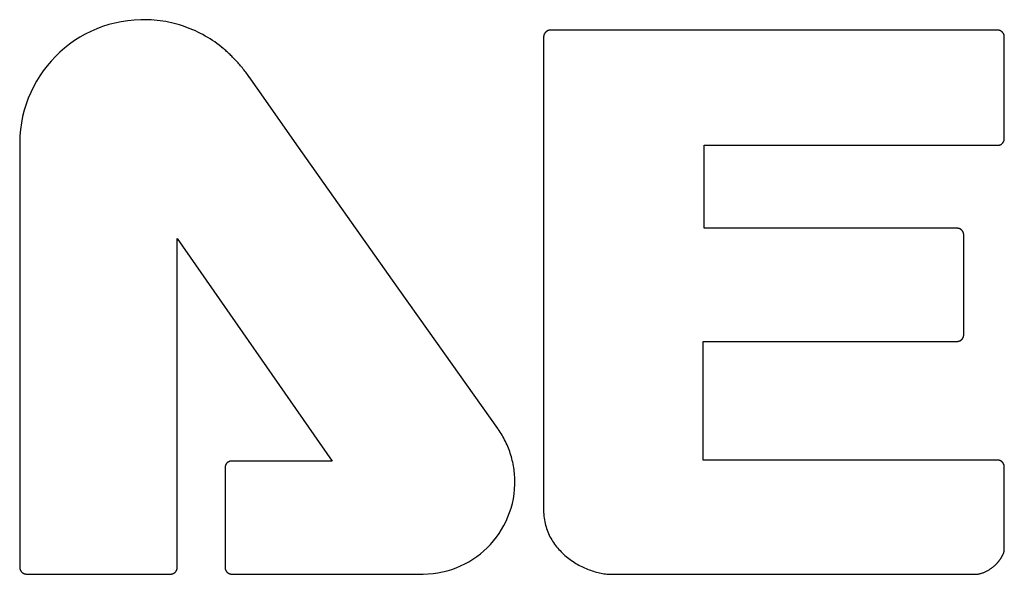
# Model space of a CAD drawing. Extents: x 35 to 740, y 146 to 443.
# Tile 4 of 14: x 102.74 to 111.18, y 288.39 to 293.15. Entities that reach past the tile are written whole.
import ezdxf

# ---------------------------------------------------------------- set-up
doc = ezdxf.new("R2010")
doc.units = 0
doc.header["$LTSCALE"] = 46.255
doc.layers.add('7_ALL_FEATURES', color=7, linetype='CONTINUOUS')

msp = doc.modelspace()

# ---------------------------------------------------------------- linework, layer by layer
at = {"layer": '7_ALL_FEATURES', "color": 0, "linetype": 'Continuous'}
for p, q in [((103.5035, 293.1114), (103.4514, 293.0946)), ((103.5568, 293.1254), (103.5035, 293.1114)), ((103.6111, 293.1368), (103.5568, 293.1254)), ((103.6664, 293.1454), (103.6111, 293.1368)), ((103.7226, 293.1511), (103.6664, 293.1454)), ((103.7796, 293.1538), (103.7226, 293.1511)), ((103.8182, 293.154), (103.7796, 293.1538)), ((103.8436, 293.1533), (103.8182, 293.154)), ((103.8689, 293.1521), (103.8436, 293.1533)), ((103.8941, 293.1502), (103.8689, 293.1521)), ((103.919, 293.1478), (103.8941, 293.1502)), ((103.9438, 293.1449), (103.919, 293.1478)), ((103.9685, 293.1413), (103.9438, 293.1449)), ((103.9929, 293.1372), (103.9685, 293.1413)), ((104.0171, 293.1326), (103.9929, 293.1372)), ((104.0412, 293.1274), (104.0171, 293.1326)), ((104.065, 293.1217), (104.0412, 293.1274)), ((104.0886, 293.1155), (104.065, 293.1217)), ((104.112, 293.1087), (104.0886, 293.1155)), ((104.1352, 293.1014), (104.112, 293.1087)), ((103.3027, 293.0293), (103.2559, 293.0028)), ((103.3509, 293.0535), (103.3027, 293.0293)), ((103.4005, 293.0753), (103.3509, 293.0535)), ((103.4514, 293.0946), (103.4005, 293.0753)), ((104.1581, 293.0936), (104.1352, 293.1014)), ((104.1808, 293.0853), (104.1581, 293.0936)), ((104.2033, 293.0766), (104.1808, 293.0853)), ((104.2254, 293.0673), (104.2033, 293.0766)), ((104.2474, 293.0576), (104.2254, 293.0673)), ((104.269, 293.0473), (104.2474, 293.0576)), ((104.2904, 293.0366), (104.269, 293.0473)), ((104.3115, 293.0255), (104.2904, 293.0366)), ((104.3323, 293.0139), (104.3115, 293.0255)), ((107.2348, 293.018), (107.2345, 293.0166)), ((107.2351, 293.0194), (107.2348, 293.018)), ((107.2355, 293.0208), (107.2351, 293.0194)), ((107.2359, 293.0222), (107.2355, 293.0208)), ((107.2363, 293.0236), (107.2359, 293.0222)), ((107.2368, 293.025), (107.2363, 293.0236)), ((107.2373, 293.0264), (107.2368, 293.025)), ((107.2379, 293.0277), (107.2373, 293.0264)), ((107.2385, 293.0291), (107.2379, 293.0277)), ((107.2391, 293.0304), (107.2385, 293.0291)), ((107.2397, 293.0317), (107.2391, 293.0304)), ((107.2404, 293.0329), (107.2397, 293.0317)), ((107.2412, 293.0342), (107.2404, 293.0329)), ((107.2419, 293.0354), (107.2412, 293.0342)), ((107.2427, 293.0366), (107.2419, 293.0354)), ((107.2435, 293.0378), (107.2427, 293.0366)), ((107.2444, 293.0389), (107.2435, 293.0378)), ((107.2453, 293.0401), (107.2444, 293.0389)), ((107.2462, 293.0412), (107.2453, 293.0401)), ((107.2471, 293.0422), (107.2462, 293.0412)), ((107.2481, 293.0433), (107.2471, 293.0422)), ((107.2491, 293.0443), (107.2481, 293.0433)), ((107.2501, 293.0452), (107.2491, 293.0443)), ((107.2511, 293.0462), (107.2501, 293.0452)), ((107.2522, 293.0472), (107.2511, 293.0462)), ((107.2532, 293.0482), (107.2522, 293.0472)), ((107.2542, 293.0492), (107.2532, 293.0482)), ((107.2552, 293.0502), (107.2542, 293.0492)), ((107.2563, 293.0512), (107.2552, 293.0502)), ((107.2574, 293.0521), (107.2563, 293.0512)), ((107.2586, 293.053), (107.2574, 293.0521)), ((107.2597, 293.0539), (107.2586, 293.053)), ((107.2609, 293.0547), (107.2597, 293.0539)), ((107.2621, 293.0555), (107.2609, 293.0547)), ((107.2633, 293.0562), (107.2621, 293.0555)), ((107.2646, 293.057), (107.2633, 293.0562)), ((107.2659, 293.0577), (107.2646, 293.057)), ((107.2671, 293.0583), (107.2659, 293.0577)), ((107.2684, 293.059), (107.2671, 293.0583)), ((107.2698, 293.0596), (107.2684, 293.059)), ((107.2711, 293.0601), (107.2698, 293.0596)), ((107.2724, 293.0606), (107.2711, 293.0601)), ((107.2738, 293.0611), (107.2724, 293.0606)), ((107.2751, 293.0616), (107.2738, 293.0611)), ((107.2765, 293.062), (107.2751, 293.0616)), ((107.2779, 293.0624), (107.2765, 293.062)), ((107.2793, 293.0627), (107.2779, 293.0624)), ((107.2807, 293.063), (107.2793, 293.0627)), ((107.2821, 293.0633), (107.2807, 293.063)), ((107.2835, 293.0635), (107.2821, 293.0633)), ((107.2849, 293.0637), (107.2835, 293.0635)), ((107.2863, 293.0639), (107.2849, 293.0637)), ((107.2878, 293.064), (107.2863, 293.0639)), ((107.2892, 293.064), (107.2878, 293.064)), ((107.2906, 293.0641), (107.2892, 293.064)), ((111.1283, 293.0641), (107.2906, 293.0641)), ((111.1297, 293.064), (111.1283, 293.0641)), ((111.1312, 293.064), (111.1297, 293.064)), ((111.1326, 293.0639), (111.1312, 293.064)), ((111.134, 293.0637), (111.1326, 293.0639)), ((111.1355, 293.0636), (111.134, 293.0637)), ((111.1369, 293.0634), (111.1355, 293.0636)), ((111.1383, 293.0631), (111.1369, 293.0634)), ((111.1397, 293.0628), (111.1383, 293.0631)), ((111.1411, 293.0625), (111.1397, 293.0628)), ((111.1424, 293.0621), (111.1411, 293.0625)), ((111.1438, 293.0617), (111.1424, 293.0621)), ((111.1452, 293.0613), (111.1438, 293.0617)), ((111.1465, 293.0608), (111.1452, 293.0613)), ((111.1478, 293.0603), (111.1465, 293.0608)), ((111.1491, 293.0597), (111.1478, 293.0603)), ((111.1504, 293.0591), (111.1491, 293.0597)), ((111.1517, 293.0585), (111.1504, 293.0591)), ((111.1529, 293.0579), (111.1517, 293.0585)), ((111.1542, 293.0572), (111.1529, 293.0579)), ((111.1554, 293.0565), (111.1542, 293.0572)), ((111.1566, 293.0557), (111.1554, 293.0565)), ((111.1578, 293.0549), (111.1566, 293.0557)), ((111.159, 293.0541), (111.1578, 293.0549)), ((111.1601, 293.0532), (111.159, 293.0541)), ((111.1612, 293.0523), (111.1601, 293.0532)), ((111.1623, 293.0514), (111.1612, 293.0523)), ((111.1634, 293.0505), (111.1623, 293.0514)), ((111.1645, 293.0495), (111.1634, 293.0505)), ((111.1655, 293.0485), (111.1645, 293.0495)), ((111.1665, 293.0474), (111.1655, 293.0485)), ((111.1675, 293.0464), (111.1665, 293.0474)), ((111.1685, 293.0455), (111.1675, 293.0464)), ((111.1695, 293.0445), (111.1685, 293.0455)), ((111.1705, 293.0435), (111.1695, 293.0445)), ((111.1714, 293.0425), (111.1705, 293.0435)), ((111.1723, 293.0415), (111.1714, 293.0425)), ((111.1732, 293.0404), (111.1723, 293.0415)), ((111.1741, 293.0393), (111.1732, 293.0404)), ((111.1749, 293.0381), (111.1741, 293.0393)), ((111.1757, 293.0369), (111.1749, 293.0381)), ((111.1764, 293.0357), (111.1757, 293.0369)), ((111.1772, 293.0345), (111.1764, 293.0357)), ((111.1779, 293.0333), (111.1772, 293.0345)), ((111.1785, 293.032), (111.1779, 293.0333)), ((111.1792, 293.0307), (111.1785, 293.032)), ((111.1798, 293.0294), (111.1792, 293.0307)), ((111.1804, 293.0281), (111.1798, 293.0294)), ((111.1809, 293.0268), (111.1804, 293.0281)), ((111.1814, 293.0254), (111.1809, 293.0268)), ((111.1819, 293.024), (111.1814, 293.0254)), ((111.1823, 293.0226), (111.1819, 293.024)), ((111.1827, 293.0212), (111.1823, 293.0226)), ((111.183, 293.0198), (111.1827, 293.0212)), ((111.1834, 293.0184), (111.183, 293.0198)), ((111.1836, 293.017), (111.1834, 293.0184)), ((103.1669, 292.943), (103.1248, 292.9099)), ((103.2106, 292.974), (103.1669, 292.943)), ((103.2559, 293.0028), (103.2106, 292.974)), ((104.3528, 293.0019), (104.3323, 293.0139)), ((104.3729, 292.9894), (104.3528, 293.0019)), ((104.3928, 292.9765), (104.3729, 292.9894)), ((104.4124, 292.9631), (104.3928, 292.9765)), ((104.4316, 292.9494), (104.4124, 292.9631)), ((104.4505, 292.9352), (104.4316, 292.9494)), ((104.4691, 292.9206), (104.4505, 292.9352)), ((107.2337, 293.0093), (107.2336, 293.0079)), ((107.2336, 293.0079), (107.2336, 288.9406)), ((107.2339, 293.0122), (107.2337, 293.0108)), ((107.2337, 293.0108), (107.2337, 293.0093)), ((107.234, 293.0137), (107.2339, 293.0122)), ((107.2342, 293.0151), (107.234, 293.0137)), ((107.2345, 293.0166), (107.2342, 293.0151)), ((111.1839, 293.0155), (111.1836, 293.017)), ((111.1841, 293.0141), (111.1839, 293.0155)), ((111.1843, 293.0126), (111.1841, 293.0141)), ((111.1844, 293.0112), (111.1843, 293.0126)), ((111.1845, 293.0097), (111.1844, 293.0112)), ((111.1845, 293.0083), (111.1845, 293.0097)), ((111.1845, 293.0069), (111.1845, 293.0083)), ((111.1845, 292.1336), (111.1845, 293.0069)), ((103.0846, 292.8747), (103.0461, 292.8376)), ((103.1248, 292.9099), (103.0846, 292.8747)), ((104.4864, 292.9063), (104.4691, 292.9206)), ((104.4933, 292.9005), (104.4864, 292.9063)), ((104.5003, 292.8945), (104.4933, 292.9005)), ((104.5074, 292.8883), (104.5003, 292.8945)), ((104.5146, 292.8819), (104.5074, 292.8883)), ((104.5219, 292.8752), (104.5146, 292.8819)), ((104.5292, 292.8685), (104.5219, 292.8752)), ((104.5366, 292.8615), (104.5292, 292.8685)), ((104.5441, 292.8543), (104.5366, 292.8615)), ((104.5516, 292.847), (104.5441, 292.8543)), ((103.0096, 292.7987), (102.975, 292.7579)), ((103.0461, 292.8376), (103.0096, 292.7987)), ((104.5592, 292.8396), (104.5516, 292.847)), ((104.5667, 292.8319), (104.5592, 292.8396)), ((104.5744, 292.8242), (104.5667, 292.8319)), ((104.582, 292.8163), (104.5744, 292.8242)), ((104.5896, 292.8082), (104.582, 292.8163)), ((104.5972, 292.8), (104.5896, 292.8082)), ((104.6049, 292.7917), (104.5972, 292.8)), ((104.6125, 292.7833), (104.6049, 292.7917)), ((104.6201, 292.7748), (104.6125, 292.7833)), ((104.6276, 292.7662), (104.6201, 292.7748)), ((104.6351, 292.7574), (104.6276, 292.7662)), ((102.9425, 292.7154), (102.9121, 292.6712)), ((102.975, 292.7579), (102.9425, 292.7154)), ((104.6426, 292.7486), (104.6351, 292.7574)), ((104.65, 292.7397), (104.6426, 292.7486)), ((104.6573, 292.7307), (104.65, 292.7397)), ((104.6646, 292.7217), (104.6573, 292.7307)), ((104.6718, 292.7126), (104.6646, 292.7217)), ((104.6789, 292.7034), (104.6718, 292.7126)), ((104.6859, 292.6941), (104.6789, 292.7034)), ((104.6928, 292.6848), (104.6859, 292.6941)), ((104.6996, 292.6755), (104.6928, 292.6848)), ((102.8839, 292.6255), (102.8581, 292.5783)), ((102.9121, 292.6712), (102.8839, 292.6255)), ((104.7092, 292.662), (104.6996, 292.6755)), ((104.7098, 292.662), (104.7092, 292.662)), ((104.7231, 292.6428), (104.7098, 292.662)), ((104.7766, 292.5659), (104.7231, 292.6428)), ((102.8345, 292.5296), (102.8135, 292.4796)), ((102.8581, 292.5783), (102.8345, 292.5296)), ((104.851, 292.4598), (104.7766, 292.5659)), ((102.7949, 292.4284), (102.7789, 292.376)), ((102.8135, 292.4796), (102.7949, 292.4284)), ((104.9781, 292.279), (104.851, 292.4598)), ((102.7789, 292.376), (102.7656, 292.3224)), ((102.7551, 292.2678), (102.7473, 292.2123)), ((102.7656, 292.3224), (102.7551, 292.2678)), ((105.1316, 292.0611), (104.9781, 292.279)), ((102.7473, 292.2123), (102.7425, 292.1558)), ((102.7406, 292.0922), (102.7402, 292.0915)), ((102.7402, 292.0915), (102.7402, 289.9861)), ((102.7425, 292.1558), (102.7406, 292.0986)), ((102.7406, 292.0986), (102.7406, 292.0922)), ((111.1623, 292.0877), (111.1634, 292.0886)), ((111.1634, 292.0886), (111.1645, 292.0895)), ((111.1645, 292.0895), (111.1655, 292.0904)), ((111.1655, 292.0904), (111.1665, 292.0914)), ((111.1665, 292.0914), (111.1675, 292.0924)), ((111.1675, 292.0924), (111.1685, 292.0935)), ((111.1685, 292.0935), (111.1695, 292.0946)), ((111.1695, 292.0946), (111.1705, 292.0957)), ((111.1705, 292.0957), (111.1714, 292.0969)), ((111.1714, 292.0969), (111.1723, 292.0981)), ((111.1723, 292.0981), (111.1732, 292.0993)), ((111.1732, 292.0993), (111.1741, 292.1005)), ((111.1741, 292.1005), (111.1749, 292.1017)), ((111.1749, 292.1017), (111.1757, 292.1029)), ((111.1757, 292.1029), (111.1764, 292.1042)), ((111.1764, 292.1042), (111.1772, 292.1055)), ((111.1772, 292.1055), (111.1779, 292.1067)), ((111.1779, 292.1067), (111.1785, 292.108)), ((111.1785, 292.108), (111.1792, 292.1094)), ((111.1792, 292.1094), (111.1798, 292.1107)), ((111.1798, 292.1107), (111.1804, 292.112)), ((111.1804, 292.112), (111.1809, 292.1134)), ((111.1809, 292.1134), (111.1814, 292.1148)), ((111.1814, 292.1148), (111.1819, 292.1162)), ((111.1819, 292.1162), (111.1823, 292.1176)), ((111.1823, 292.1176), (111.1827, 292.119)), ((111.1827, 292.119), (111.183, 292.1204)), ((111.183, 292.1204), (111.1834, 292.1218)), ((111.1834, 292.1218), (111.1836, 292.1233)), ((111.1836, 292.1233), (111.1839, 292.1248)), ((111.1839, 292.1248), (111.1841, 292.1262)), ((111.1841, 292.1262), (111.1843, 292.1277)), ((111.1843, 292.1277), (111.1844, 292.1292)), ((111.1844, 292.1292), (111.1845, 292.1307)), ((111.1845, 292.1322), (111.1845, 292.1336)), ((111.1845, 292.1307), (111.1845, 292.1322)), ((105.3515, 291.7495), (105.1316, 292.0611)), ((108.6103, 292.0763), (108.6148, 292.0765)), ((108.6103, 291.3645), (108.6103, 292.0763)), ((108.6148, 292.0765), (111.1283, 292.0765)), ((111.1283, 292.0765), (111.1297, 292.0765)), ((111.1297, 292.0765), (111.1312, 292.0765)), ((111.1312, 292.0765), (111.1326, 292.0766)), ((111.1326, 292.0766), (111.134, 292.0767)), ((111.134, 292.0767), (111.1355, 292.0769)), ((111.1355, 292.0769), (111.1369, 292.0771)), ((111.1369, 292.0771), (111.1383, 292.0773)), ((111.1383, 292.0773), (111.1397, 292.0776)), ((111.1397, 292.0776), (111.1411, 292.0778)), ((111.1411, 292.0778), (111.1424, 292.0782)), ((111.1424, 292.0782), (111.1438, 292.0785)), ((111.1438, 292.0785), (111.1452, 292.0789)), ((111.1452, 292.0789), (111.1465, 292.0793)), ((111.1465, 292.0793), (111.1478, 292.0798)), ((111.1478, 292.0798), (111.1491, 292.0803)), ((111.1491, 292.0803), (111.1504, 292.0808)), ((111.1504, 292.0808), (111.1517, 292.0813)), ((111.1517, 292.0813), (111.1529, 292.0819)), ((111.1529, 292.0819), (111.1542, 292.0825)), ((111.1542, 292.0825), (111.1554, 292.0832)), ((111.1554, 292.0832), (111.1566, 292.0839)), ((111.1566, 292.0839), (111.1578, 292.0846)), ((111.1578, 292.0846), (111.159, 292.0853)), ((111.159, 292.0853), (111.1601, 292.0861)), ((111.1601, 292.0861), (111.1612, 292.0869)), ((111.1612, 292.0869), (111.1623, 292.0877)), ((105.9867, 290.8509), (105.3515, 291.7495)), ((108.6117, 291.3639), (108.6103, 291.3645)), ((110.7804, 291.3639), (108.6117, 291.3639)), ((110.7819, 291.3638), (110.7804, 291.3639)), ((110.7834, 291.3637), (110.7819, 291.3638)), ((110.7849, 291.3636), (110.7834, 291.3637)), ((110.7864, 291.3635), (110.7849, 291.3636)), ((110.7879, 291.3633), (110.7864, 291.3635)), ((110.7894, 291.3631), (110.7879, 291.3633)), ((110.7908, 291.3628), (110.7894, 291.3631)), ((110.7923, 291.3626), (110.7908, 291.3628)), ((110.7937, 291.3622), (110.7923, 291.3626)), ((110.7951, 291.3619), (110.7937, 291.3622)), ((110.7965, 291.3615), (110.7951, 291.3619)), ((110.7979, 291.3611), (110.7965, 291.3615)), ((110.7993, 291.3606), (110.7979, 291.3611)), ((110.8007, 291.3601), (110.7993, 291.3606)), ((110.802, 291.3596), (110.8007, 291.3601)), ((110.8033, 291.359), (110.802, 291.3596)), ((110.8046, 291.3585), (110.8033, 291.359)), ((110.8059, 291.3578), (110.8046, 291.3585)), ((110.8072, 291.3572), (110.8059, 291.3578)), ((110.8084, 291.3565), (110.8072, 291.3572)), ((110.8097, 291.3557), (110.8084, 291.3565)), ((110.8109, 291.355), (110.8097, 291.3557)), ((110.8121, 291.3542), (110.8109, 291.355)), ((110.8133, 291.3533), (110.8121, 291.3542)), ((110.8144, 291.3525), (110.8133, 291.3533)), ((110.8156, 291.3516), (110.8144, 291.3525)), ((110.8167, 291.3506), (110.8156, 291.3516)), ((110.8178, 291.3496), (110.8167, 291.3506)), ((110.8188, 291.3486), (110.8178, 291.3496)), ((110.8199, 291.3476), (110.8188, 291.3486)), ((110.8209, 291.3465), (110.8199, 291.3476)), ((110.8219, 291.3454), (110.8209, 291.3465)), ((110.8228, 291.3443), (110.8219, 291.3454)), ((110.8238, 291.3431), (110.8228, 291.3443)), ((110.8246, 291.342), (110.8238, 291.3431)), ((110.8255, 291.3409), (110.8246, 291.342)), ((110.8263, 291.3397), (110.8255, 291.3409)), ((110.8271, 291.3385), (110.8263, 291.3397)), ((110.8279, 291.3373), (110.8271, 291.3385)), ((110.8287, 291.3361), (110.8279, 291.3373)), ((110.8294, 291.3349), (110.8287, 291.3361)), ((110.83, 291.3337), (110.8294, 291.3349)), ((110.8307, 291.3325), (110.83, 291.3337)), ((110.8313, 291.3312), (110.8307, 291.3325)), ((110.8319, 291.3299), (110.8313, 291.3312)), ((110.8324, 291.3287), (110.8319, 291.3299)), ((110.833, 291.3274), (110.8324, 291.3287)), ((104.0917, 291.272), (104.0919, 291.2771)), ((104.0917, 288.4527), (104.0917, 291.272)), ((104.0919, 291.2771), (105.4212, 289.3666)), ((110.8334, 291.3261), (110.833, 291.3274)), ((110.8339, 291.3248), (110.8334, 291.3261)), ((110.8343, 291.3235), (110.8339, 291.3248)), ((110.8347, 291.3221), (110.8343, 291.3235)), ((110.835, 291.3208), (110.8347, 291.3221)), ((110.8354, 291.3194), (110.835, 291.3208)), ((110.8356, 291.3181), (110.8354, 291.3194)), ((110.8359, 291.3167), (110.8356, 291.3181)), ((110.8361, 291.3153), (110.8359, 291.3167)), ((110.8362, 291.3139), (110.8361, 291.3153)), ((110.8364, 291.3125), (110.8362, 291.3139)), ((110.8365, 291.311), (110.8364, 291.3125)), ((110.8365, 291.3096), (110.8365, 291.311)), ((110.8365, 291.3082), (110.8365, 291.3096)), ((110.8365, 290.4484), (110.8365, 291.3082)), ((106.2463, 290.4841), (105.9867, 290.8509)), ((106.8403, 289.6455), (106.2463, 290.4841)), ((110.8054, 290.3991), (110.8067, 290.3997)), ((110.8067, 290.3997), (110.8079, 290.4004)), ((110.8079, 290.4004), (110.8092, 290.4011)), ((110.8092, 290.4011), (110.8104, 290.4019)), ((110.8104, 290.4019), (110.8116, 290.4027)), ((110.8116, 290.4027), (110.8128, 290.4035)), ((110.8128, 290.4035), (110.814, 290.4044)), ((110.814, 290.4044), (110.8151, 290.4053)), ((110.8151, 290.4053), (110.8162, 290.4062)), ((110.8162, 290.4062), (110.8173, 290.4072)), ((110.8173, 290.4072), (110.8184, 290.4082)), ((110.8184, 290.4082), (110.8195, 290.4092)), ((110.8195, 290.4092), (110.8205, 290.4102)), ((110.8205, 290.4102), (110.8215, 290.4113)), ((110.8215, 290.4113), (110.8225, 290.4123)), ((110.8225, 290.4123), (110.8234, 290.4134)), ((110.8234, 290.4134), (110.8243, 290.4144)), ((110.8243, 290.4144), (110.8252, 290.4155)), ((110.8252, 290.4155), (110.826, 290.4167)), ((110.826, 290.4167), (110.8268, 290.4178)), ((110.8268, 290.4178), (110.8276, 290.419)), ((110.8276, 290.419), (110.8284, 290.4202)), ((110.8284, 290.4202), (110.8291, 290.4214)), ((110.8291, 290.4214), (110.8298, 290.4227)), ((110.8298, 290.4227), (110.8304, 290.4239)), ((110.8304, 290.4239), (110.8311, 290.4252)), ((110.8311, 290.4252), (110.8317, 290.4264)), ((110.8317, 290.4264), (110.8322, 290.4277)), ((110.8322, 290.4277), (110.8328, 290.4291)), ((110.8328, 290.4291), (110.8333, 290.4304)), ((110.8333, 290.4304), (110.8337, 290.4317)), ((110.8337, 290.4317), (110.8342, 290.4331)), ((110.8342, 290.4331), (110.8345, 290.4344)), ((110.8345, 290.4344), (110.8349, 290.4358)), ((110.8349, 290.4358), (110.8352, 290.4372)), ((110.8352, 290.4372), (110.8355, 290.4386)), ((110.8355, 290.4386), (110.8358, 290.44)), ((110.8358, 290.44), (110.836, 290.4414)), ((110.836, 290.4414), (110.8362, 290.4428)), ((110.8362, 290.4428), (110.8363, 290.4442)), ((110.8363, 290.4442), (110.8364, 290.4456)), ((110.8364, 290.4456), (110.8365, 290.447)), ((110.8365, 290.447), (110.8365, 290.4484)), ((108.602, 290.3905), (108.6021, 290.3933)), ((108.602, 289.3762), (108.602, 290.3905)), ((108.6021, 290.3933), (110.7798, 290.3933)), ((110.7798, 290.3933), (110.7813, 290.3933)), ((110.7813, 290.3933), (110.7828, 290.3934)), ((110.7828, 290.3934), (110.7843, 290.3935)), ((110.7843, 290.3935), (110.7858, 290.3936)), ((110.7858, 290.3936), (110.7873, 290.3937)), ((110.7873, 290.3937), (110.7888, 290.394)), ((110.7888, 290.394), (110.7903, 290.3942)), ((110.7903, 290.3942), (110.7917, 290.3945)), ((110.7917, 290.3945), (110.7932, 290.3948)), ((110.7932, 290.3948), (110.7946, 290.3951)), ((110.7946, 290.3951), (110.796, 290.3955)), ((110.796, 290.3955), (110.7974, 290.3959)), ((110.7974, 290.3959), (110.7988, 290.3963)), ((110.7988, 290.3963), (110.8001, 290.3968)), ((110.8001, 290.3968), (110.8015, 290.3973)), ((110.8015, 290.3973), (110.8028, 290.3979)), ((110.8028, 290.3979), (110.8041, 290.3985)), ((110.8041, 290.3985), (110.8054, 290.3991)), ((102.7402, 289.9861), (102.7402, 289.9035)), ((102.7402, 289.9035), (102.7402, 289.8216)), ((102.7402, 289.8216), (102.7402, 289.7404)), ((102.7402, 289.7404), (102.7402, 289.6601)), ((102.7402, 289.6601), (102.7402, 289.5808)), ((106.8433, 289.6411), (106.8403, 289.6455)), ((106.8437, 289.6405), (106.8433, 289.6411)), ((106.8521, 289.6282), (106.8437, 289.6405)), ((102.7402, 289.5808), (102.7403, 289.5028)), ((106.8606, 289.6153), (106.8521, 289.6282)), ((106.8689, 289.6022), (106.8606, 289.6153)), ((106.8769, 289.589), (106.8689, 289.6022)), ((106.8846, 289.5756), (106.8769, 289.589)), ((106.8921, 289.562), (106.8846, 289.5756)), ((106.8994, 289.5483), (106.8921, 289.562)), ((102.7403, 289.5028), (102.7403, 289.4261)), ((106.9063, 289.5344), (106.8994, 289.5483)), ((106.9131, 289.5203), (106.9063, 289.5344)), ((106.9195, 289.5061), (106.9131, 289.5203)), ((106.9257, 289.4917), (106.9195, 289.5061)), ((106.9316, 289.4772), (106.9257, 289.4917)), ((106.9372, 289.4626), (106.9316, 289.4772)), ((102.7403, 289.4261), (102.7403, 289.3508)), ((106.9426, 289.4478), (106.9372, 289.4626)), ((106.9476, 289.4329), (106.9426, 289.4478)), ((106.9524, 289.4179), (106.9476, 289.4329)), ((106.9569, 289.4027), (106.9524, 289.4179)), ((106.9611, 289.3874), (106.9569, 289.4027)), ((106.965, 289.3721), (106.9611, 289.3874)), ((102.7403, 289.3508), (102.7403, 288.9391)), ((104.5018, 289.3121), (104.5017, 289.3107)), ((104.5017, 289.3107), (104.5017, 289.3095)), ((104.5017, 289.3095), (104.5017, 288.4534)), ((104.5019, 289.3135), (104.5018, 289.3121)), ((104.502, 289.3149), (104.5019, 289.3135)), ((104.5021, 289.3163), (104.502, 289.3149)), ((104.5023, 289.3177), (104.5021, 289.3163)), ((104.5026, 289.3191), (104.5023, 289.3177)), ((104.5028, 289.3205), (104.5026, 289.3191)), ((104.5031, 289.3219), (104.5028, 289.3205)), ((104.5034, 289.3232), (104.5031, 289.3219)), ((104.5038, 289.3246), (104.5034, 289.3232)), ((104.5042, 289.326), (104.5038, 289.3246)), ((104.5046, 289.3274), (104.5042, 289.326)), ((104.5051, 289.3287), (104.5046, 289.3274)), ((104.5056, 289.3301), (104.5051, 289.3287)), ((104.5061, 289.3314), (104.5056, 289.3301)), ((104.5066, 289.3327), (104.5061, 289.3314)), ((104.5072, 289.3341), (104.5066, 289.3327)), ((104.5079, 289.3354), (104.5072, 289.3341)), ((104.5085, 289.3367), (104.5079, 289.3354)), ((104.5092, 289.338), (104.5085, 289.3367)), ((104.5099, 289.3392), (104.5092, 289.338)), ((104.5107, 289.3405), (104.5099, 289.3392)), ((104.5115, 289.3417), (104.5107, 289.3405)), ((104.5123, 289.343), (104.5115, 289.3417)), ((104.5131, 289.3442), (104.5123, 289.343)), ((104.514, 289.3454), (104.5131, 289.3442)), ((104.5149, 289.3465), (104.514, 289.3454)), ((104.5159, 289.3477), (104.5149, 289.3465)), ((104.5169, 289.3488), (104.5159, 289.3477)), ((104.5179, 289.3499), (104.5169, 289.3488)), ((104.5189, 289.3508), (104.5179, 289.3499)), ((104.5199, 289.3516), (104.5189, 289.3508)), ((104.521, 289.3525), (104.5199, 289.3516)), ((104.5221, 289.3534), (104.521, 289.3525)), ((104.5232, 289.3542), (104.5221, 289.3534)), ((104.5243, 289.355), (104.5232, 289.3542)), ((104.5255, 289.3558), (104.5243, 289.355)), ((104.5267, 289.3566), (104.5255, 289.3558)), ((104.5279, 289.3573), (104.5267, 289.3566)), ((104.5292, 289.358), (104.5279, 289.3573)), ((104.5304, 289.3588), (104.5292, 289.358)), ((104.5317, 289.3594), (104.5304, 289.3588)), ((104.533, 289.3601), (104.5317, 289.3594)), ((104.5343, 289.3607), (104.533, 289.3601)), ((104.5356, 289.3613), (104.5343, 289.3607)), ((104.537, 289.3619), (104.5356, 289.3613)), ((104.5384, 289.3624), (104.537, 289.3619)), ((104.5397, 289.3629), (104.5384, 289.3624)), ((104.5411, 289.3634), (104.5397, 289.3629)), ((104.5425, 289.3638), (104.5411, 289.3634)), ((104.5439, 289.3642), (104.5425, 289.3638)), ((104.5454, 289.3646), (104.5439, 289.3642)), ((104.5468, 289.3649), (104.5454, 289.3646)), ((104.5482, 289.3652), (104.5468, 289.3649)), ((104.5497, 289.3655), (104.5482, 289.3652)), ((104.5511, 289.3657), (104.5497, 289.3655)), ((104.5526, 289.3658), (104.5511, 289.3657)), ((104.554, 289.366), (104.5526, 289.3658)), ((104.5555, 289.366), (104.554, 289.366)), ((104.557, 289.3661), (104.5555, 289.366)), ((105.4202, 289.3661), (104.557, 289.3661)), ((105.4212, 289.3666), (105.4202, 289.3661)), ((106.9686, 289.3565), (106.965, 289.3721)), ((106.9718, 289.3409), (106.9686, 289.3565)), ((106.9748, 289.3252), (106.9718, 289.3409)), ((106.9775, 289.3094), (106.9748, 289.3252)), ((106.9798, 289.2934), (106.9775, 289.3094)), ((108.6022, 289.374), (108.602, 289.3762)), ((111.1289, 289.374), (108.6022, 289.374)), ((111.1303, 289.3739), (111.1289, 289.374)), ((111.1317, 289.3739), (111.1303, 289.3739)), ((111.1332, 289.3737), (111.1317, 289.3739)), ((111.1346, 289.3736), (111.1332, 289.3737)), ((111.136, 289.3734), (111.1346, 289.3736)), ((111.1374, 289.3732), (111.136, 289.3734)), ((111.1388, 289.3729), (111.1374, 289.3732)), ((111.1402, 289.3726), (111.1388, 289.3729)), ((111.1416, 289.3723), (111.1402, 289.3726)), ((111.143, 289.3719), (111.1416, 289.3723)), ((111.1443, 289.3715), (111.143, 289.3719)), ((111.1457, 289.371), (111.1443, 289.3715)), ((111.147, 289.3706), (111.1457, 289.371)), ((111.1483, 289.37), (111.147, 289.3706)), ((111.1496, 289.3695), (111.1483, 289.37)), ((111.1509, 289.3689), (111.1496, 289.3695)), ((111.1522, 289.3683), (111.1509, 289.3689)), ((111.1534, 289.3677), (111.1522, 289.3683)), ((111.1547, 289.367), (111.1534, 289.3677)), ((111.1559, 289.3663), (111.1547, 289.367)), ((111.1571, 289.3656), (111.1559, 289.3663)), ((111.1583, 289.3648), (111.1571, 289.3656)), ((111.1594, 289.364), (111.1583, 289.3648)), ((111.1606, 289.3632), (111.1594, 289.364)), ((111.1617, 289.3623), (111.1606, 289.3632)), ((111.1628, 289.3615), (111.1617, 289.3623)), ((111.1638, 289.3606), (111.1628, 289.3615)), ((111.1649, 289.3596), (111.1638, 289.3606)), ((111.1659, 289.3587), (111.1649, 289.3596)), ((111.1669, 289.3577), (111.1659, 289.3587)), ((111.1679, 289.3566), (111.1669, 289.3577)), ((111.1689, 289.3555), (111.1679, 289.3566)), ((111.1699, 289.3544), (111.1689, 289.3555)), ((111.1709, 289.3533), (111.1699, 289.3544)), ((111.1718, 289.3521), (111.1709, 289.3533)), ((111.1727, 289.3509), (111.1718, 289.3521)), ((111.1735, 289.3497), (111.1727, 289.3509)), ((111.1744, 289.3485), (111.1735, 289.3497)), ((111.1752, 289.3473), (111.1744, 289.3485)), ((111.176, 289.346), (111.1752, 289.3473)), ((111.1767, 289.3447), (111.176, 289.346)), ((111.1775, 289.3434), (111.1767, 289.3447)), ((111.1781, 289.3421), (111.1775, 289.3434)), ((111.1788, 289.3408), (111.1781, 289.3421)), ((111.1794, 289.3395), (111.1788, 289.3408)), ((111.18, 289.3381), (111.1794, 289.3395)), ((111.1806, 289.3368), (111.18, 289.3381)), ((111.1811, 289.3354), (111.1806, 289.3368)), ((111.1816, 289.334), (111.1811, 289.3354)), ((111.182, 289.3327), (111.1816, 289.334)), ((111.1824, 289.3313), (111.182, 289.3327)), ((111.1828, 289.3298), (111.1824, 289.3313)), ((111.1832, 289.3284), (111.1828, 289.3298)), ((111.1835, 289.327), (111.1832, 289.3284)), ((111.1837, 289.3256), (111.1835, 289.327)), ((111.184, 289.3242), (111.1837, 289.3256)), ((111.1842, 289.3227), (111.184, 289.3242)), ((111.1843, 289.3213), (111.1842, 289.3227)), ((111.1844, 289.3199), (111.1843, 289.3213)), ((111.1845, 289.3184), (111.1844, 289.3199)), ((111.1845, 289.3167), (111.1845, 289.3184)), ((111.1845, 288.6071), (111.1845, 289.3161)), ((106.9818, 289.2774), (106.9798, 289.2934)), ((106.9835, 289.2613), (106.9818, 289.2774)), ((106.9849, 289.2451), (106.9835, 289.2613)), ((106.9859, 289.2288), (106.9849, 289.2451)), ((106.9866, 289.2125), (106.9859, 289.2288)), ((106.9847, 289.1255), (106.9868, 289.1679)), ((106.987, 289.196), (106.9866, 289.2125)), ((106.9868, 289.1679), (106.987, 289.196)), ((106.9739, 289.0427), (106.9804, 289.0837)), ((106.9804, 289.0837), (106.9847, 289.1255)), ((106.9548, 288.9628), (106.9654, 289.0023)), ((106.9654, 289.0023), (106.9739, 289.0427)), ((102.7403, 288.9391), (102.7406, 288.4526)), ((106.9116, 288.8494), (106.9279, 288.8862)), ((106.9279, 288.8862), (106.9423, 288.924)), ((106.9423, 288.924), (106.9548, 288.9628)), ((107.2336, 288.9406), (107.2338, 288.9257)), ((107.2338, 288.9257), (107.2346, 288.9093)), ((107.2346, 288.9093), (107.2359, 288.8931)), ((107.2359, 288.8931), (107.2377, 288.8772)), ((106.8737, 288.7787), (106.8935, 288.8135)), ((106.8935, 288.8135), (106.9116, 288.8494)), ((107.2377, 288.8772), (107.24, 288.8614)), ((107.24, 288.8614), (107.2428, 288.8459)), ((107.2428, 288.8459), (107.246, 288.8306)), ((107.246, 288.8306), (107.2498, 288.8156)), ((107.2498, 288.8156), (107.254, 288.8008)), ((107.254, 288.8008), (107.2587, 288.7862)), ((106.8044, 288.6814), (106.8291, 288.7126)), ((106.8291, 288.7126), (106.8522, 288.7451)), ((106.8522, 288.7451), (106.8737, 288.7787)), ((107.2587, 288.7862), (107.2637, 288.7719)), ((107.2637, 288.7719), (107.2693, 288.7578)), ((107.2693, 288.7578), (107.2752, 288.7439)), ((107.2752, 288.7439), (107.2815, 288.7303)), ((107.2815, 288.7303), (107.2882, 288.7169)), ((107.2882, 288.7169), (107.2953, 288.7038)), ((106.7505, 288.6229), (106.7782, 288.6515)), ((106.7782, 288.6515), (106.8044, 288.6814)), ((107.2953, 288.7038), (107.3028, 288.691)), ((107.3028, 288.691), (107.3106, 288.6783)), ((107.3106, 288.6783), (107.3187, 288.666)), ((107.3187, 288.666), (107.3272, 288.6539)), ((107.3272, 288.6539), (107.336, 288.642)), ((107.336, 288.642), (107.3451, 288.6304)), ((107.3451, 288.6304), (107.3545, 288.6191)), ((106.6266, 288.5234), (106.6595, 288.546)), ((106.6595, 288.546), (106.6911, 288.5701)), ((106.6911, 288.5701), (106.7215, 288.5958)), ((106.7215, 288.5958), (106.7505, 288.6229)), ((107.3545, 288.6191), (107.3641, 288.608)), ((107.3641, 288.608), (107.3741, 288.5972)), ((107.3741, 288.5972), (107.3842, 288.5866)), ((107.3842, 288.5866), (107.3947, 288.5763)), ((107.3947, 288.5763), (107.4054, 288.5663)), ((107.4054, 288.5663), (107.4163, 288.5565)), ((107.4163, 288.5565), (107.4274, 288.5471)), ((107.4274, 288.5471), (107.4387, 288.5378)), ((111.1605, 288.5404), (111.1618, 288.5424)), ((111.1618, 288.5424), (111.1624, 288.5436)), ((111.1624, 288.5436), (111.1631, 288.5447)), ((111.1631, 288.5447), (111.1637, 288.5457)), ((111.1637, 288.5457), (111.1643, 288.5468)), ((111.1643, 288.5468), (111.1649, 288.5479)), ((111.1649, 288.5479), (111.1655, 288.549)), ((111.1655, 288.549), (111.1661, 288.55)), ((111.1661, 288.55), (111.1666, 288.5511)), ((111.1666, 288.5511), (111.1672, 288.5522)), ((111.1672, 288.5522), (111.1677, 288.5532)), ((111.1677, 288.5532), (111.1682, 288.5543)), ((111.1682, 288.5543), (111.1687, 288.5553)), ((111.1687, 288.5553), (111.1692, 288.5563)), ((111.1692, 288.5563), (111.1697, 288.5574)), ((111.1697, 288.5574), (111.1702, 288.5584)), ((111.1702, 288.5584), (111.1711, 288.5604)), ((111.1711, 288.5604), (111.172, 288.5624)), ((111.172, 288.5624), (111.175, 288.5691)), ((111.175, 288.5691), (111.1758, 288.5709)), ((111.1758, 288.5709), (111.1762, 288.5718)), ((111.1762, 288.5718), (111.1766, 288.5726)), ((111.1766, 288.5726), (111.177, 288.5735)), ((111.177, 288.5735), (111.1773, 288.5745)), ((111.1773, 288.5745), (111.1776, 288.5754)), ((111.1776, 288.5754), (111.178, 288.5763)), ((111.178, 288.5763), (111.1783, 288.5771)), ((111.1783, 288.5771), (111.1792, 288.5796)), ((111.1792, 288.5796), (111.1798, 288.5812)), ((111.1798, 288.5812), (111.1801, 288.5819)), ((111.1801, 288.5819), (111.1803, 288.5827)), ((111.1803, 288.5827), (111.1806, 288.5836)), ((111.1806, 288.5836), (111.1809, 288.5844)), ((111.1809, 288.5844), (111.1812, 288.5852)), ((111.1812, 288.5852), (111.1814, 288.5861)), ((111.1814, 288.5861), (111.1817, 288.587)), ((111.1817, 288.587), (111.1819, 288.5879)), ((111.1819, 288.5879), (111.1822, 288.5889)), ((111.1822, 288.5889), (111.1824, 288.59)), ((111.1824, 288.59), (111.1826, 288.591)), ((111.1826, 288.591), (111.1828, 288.5922)), ((111.1828, 288.5922), (111.183, 288.5934)), ((111.183, 288.5934), (111.1832, 288.5947)), ((111.1832, 288.5947), (111.1834, 288.596)), ((111.1834, 288.596), (111.1836, 288.5974)), ((111.1836, 288.5974), (111.1838, 288.5989)), ((111.1838, 288.5989), (111.184, 288.6005)), ((111.184, 288.6005), (111.1841, 288.6022)), ((111.1841, 288.6022), (111.1843, 288.6039)), ((111.1843, 288.6039), (111.1844, 288.6058)), ((111.1844, 288.6058), (111.1845, 288.6071)), ((106.484, 288.4502), (106.5212, 288.4659)), ((106.5212, 288.4659), (106.5574, 288.4833)), ((106.5574, 288.4833), (106.5925, 288.5025)), ((106.5925, 288.5025), (106.6266, 288.5234)), ((107.4387, 288.5378), (107.4502, 288.5289)), ((107.4502, 288.5289), (107.4618, 288.5203)), ((107.4618, 288.5203), (107.4736, 288.5119)), ((107.4736, 288.5119), (107.4856, 288.5038)), ((107.4856, 288.5038), (107.4977, 288.4959)), ((107.4977, 288.4959), (107.51, 288.4884)), ((107.51, 288.4884), (107.5223, 288.4811)), ((107.5223, 288.4811), (107.5348, 288.4741)), ((107.5348, 288.4741), (107.5473, 288.4674)), ((107.5473, 288.4674), (107.56, 288.461)), ((107.56, 288.461), (107.5727, 288.4549)), ((111.0853, 288.4553), (111.0904, 288.4594)), ((111.0904, 288.4594), (111.0954, 288.4636)), ((111.0954, 288.4636), (111.1004, 288.4679)), ((111.1004, 288.4679), (111.1053, 288.4723)), ((111.1053, 288.4723), (111.1084, 288.4752)), ((111.1084, 288.4752), (111.1108, 288.4776)), ((111.1108, 288.4776), (111.1132, 288.4799)), ((111.1132, 288.4799), (111.1155, 288.4823)), ((111.1155, 288.4823), (111.1178, 288.4846)), ((111.1178, 288.4846), (111.12, 288.487)), ((111.12, 288.487), (111.1221, 288.4893)), ((111.1221, 288.4893), (111.1242, 288.4917)), ((111.1242, 288.4917), (111.1263, 288.494)), ((111.1263, 288.494), (111.1283, 288.4963)), ((111.1283, 288.4963), (111.1303, 288.4986)), ((111.1303, 288.4986), (111.1322, 288.5009)), ((111.1322, 288.5009), (111.1341, 288.5032)), ((111.1341, 288.5032), (111.1359, 288.5055)), ((111.1359, 288.5055), (111.1377, 288.5077)), ((111.1377, 288.5077), (111.1395, 288.51)), ((111.1395, 288.51), (111.1412, 288.5123)), ((111.1412, 288.5123), (111.1429, 288.5145)), ((111.1429, 288.5145), (111.1445, 288.5167)), ((111.1445, 288.5167), (111.1461, 288.5189)), ((111.1461, 288.5189), (111.1477, 288.5211)), ((111.1477, 288.5211), (111.1492, 288.5233)), ((111.1492, 288.5233), (111.1507, 288.5255)), ((111.1507, 288.5255), (111.1522, 288.5277)), ((111.1522, 288.5277), (111.1536, 288.5298)), ((111.1536, 288.5298), (111.1551, 288.532)), ((111.1551, 288.532), (111.1565, 288.5341)), ((111.1565, 288.5341), (111.1578, 288.5362)), ((111.1578, 288.5362), (111.1591, 288.5383)), ((111.1591, 288.5383), (111.1605, 288.5404)), ((102.7406, 288.4526), (102.7407, 288.4511)), ((102.7407, 288.4511), (102.7407, 288.4497)), ((102.7407, 288.4497), (102.7409, 288.4483)), ((102.7409, 288.4483), (102.741, 288.4468)), ((102.741, 288.4468), (102.7412, 288.4454)), ((102.7412, 288.4454), (102.7415, 288.444)), ((102.7415, 288.444), (102.7418, 288.4426)), ((102.7418, 288.4426), (102.7421, 288.4413)), ((102.7421, 288.4413), (102.7424, 288.4399)), ((102.7424, 288.4399), (102.7428, 288.4385)), ((102.7428, 288.4385), (102.7433, 288.4372)), ((102.7433, 288.4372), (102.7437, 288.4358)), ((102.7437, 288.4358), (102.7443, 288.4345)), ((102.7443, 288.4345), (102.7448, 288.4332)), ((102.7448, 288.4332), (102.7454, 288.4319)), ((102.7454, 288.4319), (102.746, 288.4306)), ((102.746, 288.4306), (102.7466, 288.4293)), ((102.7466, 288.4293), (102.7473, 288.428)), ((102.7473, 288.428), (102.748, 288.4267)), ((102.748, 288.4267), (102.7487, 288.4254)), ((102.7487, 288.4254), (102.7495, 288.4242)), ((102.7495, 288.4242), (102.7503, 288.4229)), ((102.7503, 288.4229), (102.7511, 288.4217)), ((102.7511, 288.4217), (102.752, 288.4205)), ((102.752, 288.4205), (102.7529, 288.4193)), ((102.7529, 288.4193), (102.7538, 288.4181)), ((102.7538, 288.4181), (102.7547, 288.4169)), ((102.7547, 288.4169), (102.7557, 288.4157)), ((102.7557, 288.4157), (102.7566, 288.4145)), ((102.7566, 288.4145), (102.7576, 288.4134)), ((102.7576, 288.4134), (102.7587, 288.4124)), ((102.7587, 288.4124), (102.7597, 288.4114)), ((102.7597, 288.4114), (102.7608, 288.4104)), ((102.7608, 288.4104), (102.7619, 288.4095)), ((102.7619, 288.4095), (102.763, 288.4086)), ((102.763, 288.4086), (102.7641, 288.4078)), ((102.7641, 288.4078), (102.7653, 288.4069)), ((102.7653, 288.4069), (102.7665, 288.4061)), ((102.7665, 288.4061), (102.7677, 288.4053)), ((102.7677, 288.4053), (102.7689, 288.4046)), ((102.7689, 288.4046), (102.7702, 288.4039)), ((102.7702, 288.4039), (102.7714, 288.4032)), ((102.7714, 288.4032), (102.7727, 288.4025)), ((102.7727, 288.4025), (102.774, 288.4019)), ((102.774, 288.4019), (102.7753, 288.4013)), ((102.7753, 288.4013), (102.7766, 288.4007)), ((102.7766, 288.4007), (102.778, 288.4002)), ((102.778, 288.4002), (102.7793, 288.3997)), ((102.7793, 288.3997), (102.7807, 288.3992)), ((102.7807, 288.3992), (102.7821, 288.3988)), ((102.7821, 288.3988), (102.7834, 288.3984)), ((102.7834, 288.3984), (102.7848, 288.3981)), ((102.7848, 288.3981), (102.7862, 288.3977)), ((102.7862, 288.3977), (102.7876, 288.3975)), ((102.7876, 288.3975), (102.789, 288.3972)), ((102.789, 288.3972), (102.7904, 288.397)), ((102.7904, 288.397), (102.7919, 288.3968)), ((102.7919, 288.3968), (102.7933, 288.3967)), ((102.7933, 288.3967), (102.7947, 288.3966)), ((102.7947, 288.3966), (102.7961, 288.3966)), ((102.7961, 288.3966), (102.7975, 288.3966)), ((102.7975, 288.3966), (104.035, 288.3966)), ((104.035, 288.3966), (104.0364, 288.3966)), ((104.0364, 288.3966), (104.0379, 288.3966)), ((104.0379, 288.3966), (104.0393, 288.3967)), ((104.0393, 288.3967), (104.0408, 288.3969)), ((104.0408, 288.3969), (104.0423, 288.397)), ((104.0423, 288.397), (104.0437, 288.3972)), ((104.0437, 288.3972), (104.0451, 288.3975)), ((104.0451, 288.3975), (104.0466, 288.3978)), ((104.0466, 288.3978), (104.048, 288.3981)), ((104.048, 288.3981), (104.0494, 288.3985)), ((104.0494, 288.3985), (104.0508, 288.3988)), ((104.0508, 288.3988), (104.0521, 288.3993)), ((104.0521, 288.3993), (104.0535, 288.3997)), ((104.0535, 288.3997), (104.0549, 288.4002)), ((104.0549, 288.4002), (104.0562, 288.4008)), ((104.0562, 288.4008), (104.0575, 288.4013)), ((104.0575, 288.4013), (104.0588, 288.4019)), ((104.0588, 288.4019), (104.0601, 288.4026)), ((104.0601, 288.4026), (104.0614, 288.4032)), ((104.0614, 288.4032), (104.0627, 288.4039)), ((104.0627, 288.4039), (104.064, 288.4046)), ((104.064, 288.4046), (104.0652, 288.4054)), ((104.0652, 288.4054), (104.0665, 288.4062)), ((104.0665, 288.4062), (104.0677, 288.407)), ((104.0677, 288.407), (104.0689, 288.4078)), ((104.0689, 288.4078), (104.0701, 288.4087)), ((104.0701, 288.4087), (104.0713, 288.4096)), ((104.0713, 288.4096), (104.0724, 288.4105)), ((104.0724, 288.4105), (104.0736, 288.4115)), ((104.0736, 288.4115), (104.0747, 288.4124)), ((104.0747, 288.4124), (104.0758, 288.4135)), ((104.0758, 288.4135), (104.0767, 288.4146)), ((104.0767, 288.4146), (104.0776, 288.4158)), ((104.0776, 288.4158), (104.0785, 288.417)), ((104.0785, 288.417), (104.0794, 288.4182)), ((104.0794, 288.4182), (104.0802, 288.4194)), ((104.0802, 288.4194), (104.0811, 288.4206)), ((104.0811, 288.4206), (104.0819, 288.4218)), ((104.0819, 288.4218), (104.0826, 288.423)), ((104.0826, 288.423), (104.0834, 288.4243)), ((104.0834, 288.4243), (104.0841, 288.4255)), ((104.0841, 288.4255), (104.0848, 288.4268)), ((104.0848, 288.4268), (104.0855, 288.4281)), ((104.0855, 288.4281), (104.0861, 288.4294)), ((104.0861, 288.4294), (104.0867, 288.4306)), ((104.0867, 288.4306), (104.0873, 288.432)), ((104.0873, 288.432), (104.0878, 288.4333)), ((104.0878, 288.4333), (104.0883, 288.4346)), ((104.0883, 288.4346), (104.0888, 288.4359)), ((104.0888, 288.4359), (104.0892, 288.4373)), ((104.0892, 288.4373), (104.0897, 288.4386)), ((104.0897, 288.4386), (104.09, 288.44)), ((104.09, 288.44), (104.0904, 288.4414)), ((104.0904, 288.4414), (104.0907, 288.4427)), ((104.0907, 288.4427), (104.0909, 288.4441)), ((104.0909, 288.4441), (104.0912, 288.4455)), ((104.0912, 288.4455), (104.0914, 288.447)), ((104.0914, 288.447), (104.0915, 288.4484)), ((104.0915, 288.4484), (104.0916, 288.4498)), ((104.0916, 288.4498), (104.0917, 288.4512)), ((104.0917, 288.4512), (104.0917, 288.4527)), ((104.5017, 288.4534), (104.5017, 288.4522)), ((104.5017, 288.4522), (104.5018, 288.4507)), ((104.5018, 288.4507), (104.5019, 288.4493)), ((104.5019, 288.4493), (104.502, 288.4478)), ((104.502, 288.4478), (104.5021, 288.4464)), ((104.5021, 288.4464), (104.5023, 288.445)), ((104.5023, 288.445), (104.5025, 288.4436)), ((104.5025, 288.4436), (104.5027, 288.4422)), ((104.5027, 288.4422), (104.503, 288.4409)), ((104.503, 288.4409), (104.5033, 288.4395)), ((104.5033, 288.4395), (104.5037, 288.4381)), ((104.5037, 288.4381), (104.5041, 288.4368)), ((104.5041, 288.4368), (104.5045, 288.4354)), ((104.5045, 288.4354), (104.505, 288.4341)), ((104.505, 288.4341), (104.5054, 288.4328)), ((104.5054, 288.4328), (104.506, 288.4315)), ((104.506, 288.4315), (104.5065, 288.4302)), ((104.5065, 288.4302), (104.5071, 288.4289)), ((104.5071, 288.4289), (104.5077, 288.4276)), ((104.5077, 288.4276), (104.5084, 288.4263)), ((104.5084, 288.4263), (104.5091, 288.4251)), ((104.5091, 288.4251), (104.5098, 288.4238)), ((104.5098, 288.4238), (104.5105, 288.4226)), ((104.5105, 288.4226), (104.5113, 288.4213)), ((104.5113, 288.4213), (104.5121, 288.4201)), ((104.5121, 288.4201), (104.513, 288.4189)), ((104.513, 288.4189), (104.5138, 288.4177)), ((104.5138, 288.4177), (104.5147, 288.4165)), ((104.5147, 288.4165), (104.5157, 288.4154)), ((104.5157, 288.4154), (104.5166, 288.4142)), ((104.5166, 288.4142), (104.5177, 288.4131)), ((104.5177, 288.4131), (104.5188, 288.4121)), ((104.5188, 288.4121), (104.5199, 288.4111)), ((104.5199, 288.4111), (104.521, 288.4102)), ((104.521, 288.4102), (104.5222, 288.4093)), ((104.5222, 288.4093), (104.5233, 288.4084)), ((104.5233, 288.4084), (104.5245, 288.4075)), ((104.5245, 288.4075), (104.5257, 288.4067)), ((104.5257, 288.4067), (104.5269, 288.4059)), ((104.5269, 288.4059), (104.5281, 288.4051)), ((104.5281, 288.4051), (104.5294, 288.4044)), ((104.5294, 288.4044), (104.5306, 288.4037)), ((104.5306, 288.4037), (104.5319, 288.403)), ((104.5319, 288.403), (104.5332, 288.4023)), ((104.5332, 288.4023), (104.5345, 288.4017)), ((104.5345, 288.4017), (104.5358, 288.4011)), ((104.5358, 288.4011), (104.5371, 288.4006)), ((104.5371, 288.4006), (104.5384, 288.4001)), ((104.5384, 288.4001), (104.5397, 288.3996)), ((104.5397, 288.3996), (104.5411, 288.3991)), ((104.5411, 288.3991), (104.5425, 288.3987)), ((104.5425, 288.3987), (104.5438, 288.3983)), ((104.5438, 288.3983), (104.5452, 288.398)), ((104.5452, 288.398), (104.5466, 288.3977)), ((104.5466, 288.3977), (104.548, 288.3974)), ((104.548, 288.3974), (104.5494, 288.3972)), ((104.5494, 288.3972), (104.5509, 288.397)), ((104.5509, 288.397), (104.5523, 288.3968)), ((104.5523, 288.3968), (104.5537, 288.3967)), ((104.5537, 288.3967), (104.5552, 288.3966)), ((104.5552, 288.3966), (104.5566, 288.3966)), ((104.5566, 288.3966), (106.2006, 288.3966)), ((106.2006, 288.3966), (106.2432, 288.3979)), ((106.2432, 288.3979), (106.2851, 288.4014)), ((106.2851, 288.4014), (106.3264, 288.4071)), ((106.3264, 288.4071), (106.367, 288.4148)), ((106.367, 288.4148), (106.4069, 288.4247)), ((106.4069, 288.4247), (106.4459, 288.4365)), ((106.4459, 288.4365), (106.484, 288.4502)), ((107.5727, 288.4549), (107.5854, 288.449)), ((107.5854, 288.449), (107.5982, 288.4435)), ((107.5982, 288.4435), (107.611, 288.4382)), ((107.611, 288.4382), (107.6239, 288.4332)), ((107.6239, 288.4332), (107.6367, 288.4285)), ((107.6367, 288.4285), (107.6496, 288.4241)), ((107.6496, 288.4241), (107.6624, 288.42)), ((107.6624, 288.42), (107.6752, 288.4162)), ((107.6752, 288.4162), (107.6879, 288.4127)), ((107.6879, 288.4127), (107.7006, 288.4095)), ((107.7006, 288.4095), (107.7133, 288.4066)), ((107.7133, 288.4066), (107.7258, 288.404)), ((107.7258, 288.404), (107.7383, 288.4017)), ((107.7383, 288.4017), (107.7507, 288.3997)), ((107.7507, 288.3997), (107.7629, 288.398)), ((107.7629, 288.398), (107.7751, 288.3966)), ((107.7751, 288.3966), (107.7871, 288.3955)), ((107.7871, 288.3955), (107.7989, 288.3948)), ((107.7989, 288.3948), (107.8106, 288.3943)), ((107.8106, 288.3943), (107.8195, 288.3942)), ((107.8195, 288.3942), (110.929, 288.3942)), ((110.929, 288.3942), (110.9346, 288.3942)), ((110.9346, 288.3942), (110.9409, 288.3945)), ((110.9409, 288.3945), (110.9472, 288.395)), ((110.9472, 288.395), (110.9534, 288.3957)), ((110.9534, 288.3957), (110.9596, 288.3966)), ((110.9596, 288.3966), (110.9658, 288.3976)), ((110.9658, 288.3976), (110.972, 288.3989)), ((110.972, 288.3989), (110.9781, 288.4003)), ((110.9781, 288.4003), (110.9841, 288.4019)), ((110.9841, 288.4019), (110.9901, 288.4036)), ((110.9901, 288.4036), (110.9961, 288.4055)), ((110.9961, 288.4055), (111.0021, 288.4076)), ((111.0021, 288.4076), (111.008, 288.4099)), ((111.008, 288.4099), (111.0138, 288.4122)), ((111.0138, 288.4122), (111.0196, 288.4148)), ((111.0196, 288.4148), (111.0254, 288.4175)), ((111.0254, 288.4175), (111.0311, 288.4203)), ((111.0311, 288.4203), (111.0367, 288.4232)), ((111.0367, 288.4232), (111.0424, 288.4263)), ((111.0424, 288.4263), (111.0479, 288.4296)), ((111.0479, 288.4296), (111.0534, 288.4329)), ((111.0534, 288.4329), (111.0589, 288.4364)), ((111.0589, 288.4364), (111.0643, 288.4399)), ((111.0643, 288.4399), (111.0696, 288.4436)), ((111.0696, 288.4436), (111.0749, 288.4474)), ((111.0749, 288.4474), (111.0801, 288.4513)), ((111.0801, 288.4513), (111.0853, 288.4553))]:
    msp.add_line(p, q, dxfattribs=at)

doc.saveas('drawing.dxf')
